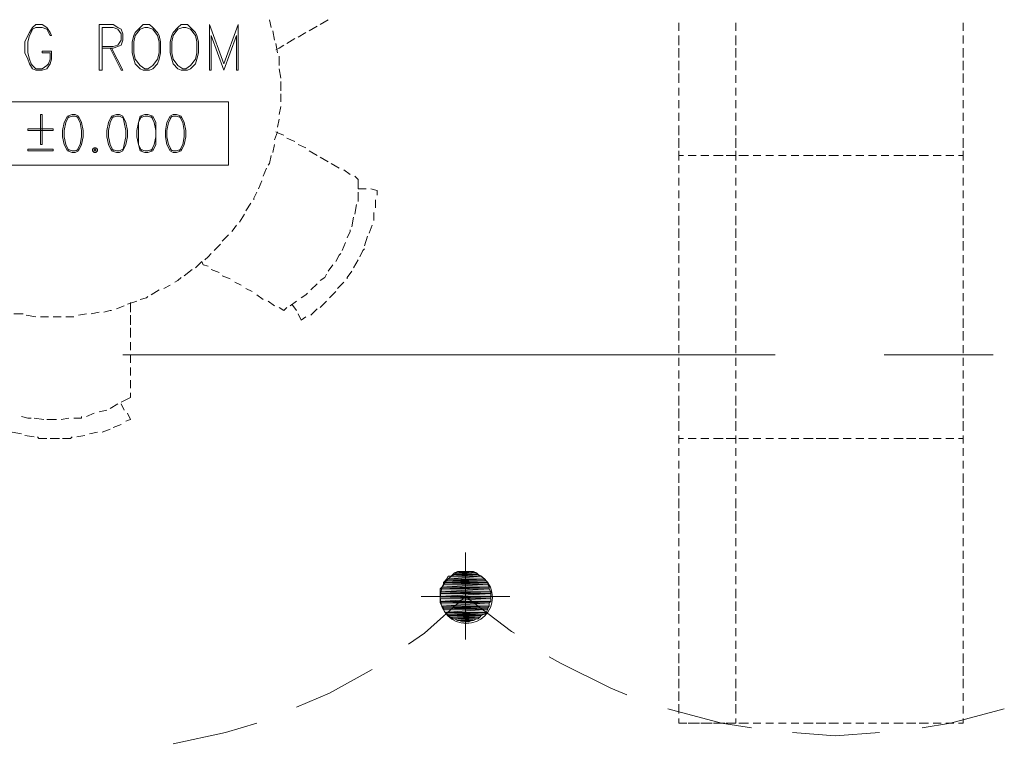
# Model space of a CAD drawing. Header units: millimetres. Extents: x 17 to 403, y 12 to 285.
# Tile 46 of 145: x 97 to 123, y 162 to 182. Entities that reach past the tile are written whole.
import ezdxf

# ---------------------------------------------------------------- set-up
doc = ezdxf.new("R2010")
doc.units = ezdxf.units.MM
doc.layers.add('FILL_FFFFFF', color=7, linetype='Continuous', true_color=0xffffff)
doc.layers.add('LINE_FFFFFF', color=7, linetype='Continuous', true_color=0xffffff)
doc.layers.add('LINE_000000', color=7, linetype='Continuous')

msp = doc.modelspace()

# ---------------------------------------------------------------- hatches: boundary and pattern name
at = {"layer": 'FILL_FFFFFF'}
h = msp.add_hatch(color=7, dxfattribs=at)
h.dxf.hatch_style = 1
h.paths.add_polyline_path([(109.22, 166.709), (108.204, 166.709), (109.135, 166.793), (109.22, 166.709)])
h = msp.add_hatch(color=7, dxfattribs=at)
h.dxf.hatch_style = 1
h.paths.add_polyline_path([(108.204, 166.709), (109.135, 166.793), (108.246, 166.793), (108.204, 166.709)])
h = msp.add_hatch(color=7, dxfattribs=at)
h.dxf.hatch_style = 1
h.paths.add_polyline_path([(109.135, 166.793), (108.246, 166.793), (109.093, 166.793), (109.135, 166.793)])
h = msp.add_hatch(color=7, dxfattribs=at)
h.dxf.hatch_style = 1
h.paths.add_polyline_path([(108.246, 166.793), (109.093, 166.793), (108.331, 166.793), (108.246, 166.793)])
h = msp.add_hatch(color=7, dxfattribs=at)
h.dxf.hatch_style = 1
h.paths.add_polyline_path([(109.093, 166.793), (108.331, 166.793), (109.051, 166.836), (109.093, 166.793)])
h = msp.add_hatch(color=7, dxfattribs=at)
h.dxf.hatch_style = 1
h.paths.add_polyline_path([(108.331, 166.793), (109.051, 166.836), (108.373, 166.836), (108.331, 166.793)])
h = msp.add_hatch(color=7, dxfattribs=at)
h.dxf.hatch_style = 1
h.paths.add_polyline_path([(109.051, 166.836), (108.373, 166.836), (109.008, 166.878), (109.051, 166.836)])
h = msp.add_hatch(color=7, dxfattribs=at)
h.dxf.hatch_style = 1
h.paths.add_polyline_path([(108.373, 166.836), (109.008, 166.878), (108.416, 166.878), (108.373, 166.836)])
h = msp.add_hatch(color=7, dxfattribs=at)
h.dxf.hatch_style = 1
h.paths.add_polyline_path([(109.008, 166.878), (108.416, 166.878), (108.924, 166.92), (109.008, 166.878)])
h = msp.add_hatch(color=7, dxfattribs=at)
h.dxf.hatch_style = 1
h.paths.add_polyline_path([(108.416, 166.878), (108.924, 166.92), (108.5, 166.92), (108.416, 166.878)])
h = msp.add_hatch(color=7, dxfattribs=at)
h.dxf.hatch_style = 1
h.paths.add_polyline_path([(108.924, 166.92), (108.5, 166.92), (108.881, 166.92), (108.924, 166.92)])
h = msp.add_hatch(color=7, dxfattribs=at)
h.dxf.hatch_style = 1
h.paths.add_polyline_path([(108.5, 166.92), (108.881, 166.92), (108.543, 166.92), (108.5, 166.92)])
h = msp.add_hatch(color=7, dxfattribs=at)
h.dxf.hatch_style = 1
h.paths.add_polyline_path([(108.543, 166.92), (108.627, 166.92), (108.797, 166.92), (108.543, 166.92)])
h = msp.add_hatch(color=7, dxfattribs=at)
h.dxf.hatch_style = 1
h.paths.add_polyline_path([(108.543, 166.92), (108.881, 166.92), (108.797, 166.92), (108.543, 166.92)])
h = msp.add_hatch(color=7, dxfattribs=at)
h.dxf.hatch_style = 1
h.paths.add_polyline_path([(108.627, 166.92), (108.797, 166.92), (108.754, 166.92), (108.627, 166.92)])
h = msp.add_hatch(color=7, dxfattribs=at)
h.dxf.hatch_style = 1
h.paths.add_polyline_path([(109.347, 166.455), (108.035, 166.455), (109.347, 166.497), (109.347, 166.455)])
h = msp.add_hatch(color=7, dxfattribs=at)
h.dxf.hatch_style = 1
h.paths.add_polyline_path([(108.035, 166.455), (109.347, 166.497), (108.077, 166.497), (108.035, 166.455)])
h = msp.add_hatch(color=7, dxfattribs=at)
h.dxf.hatch_style = 1
h.paths.add_polyline_path([(109.347, 166.497), (108.077, 166.497), (109.305, 166.582), (109.347, 166.497)])
h = msp.add_hatch(color=7, dxfattribs=at)
h.dxf.hatch_style = 1
h.paths.add_polyline_path([(108.077, 166.497), (109.305, 166.582), (108.119, 166.582), (108.077, 166.497)])
h = msp.add_hatch(color=7, dxfattribs=at)
h.dxf.hatch_style = 1
h.paths.add_polyline_path([(109.305, 166.624), (108.119, 166.624), (109.262, 166.666), (109.305, 166.624)])
h = msp.add_hatch(color=7, dxfattribs=at)
h.dxf.hatch_style = 1
h.paths.add_polyline_path([(108.119, 166.624), (109.262, 166.666), (108.162, 166.666), (108.119, 166.624)])
h = msp.add_hatch(color=7, dxfattribs=at)
h.dxf.hatch_style = 1
h.paths.add_polyline_path([(109.305, 166.582), (108.119, 166.582), (109.305, 166.624), (109.305, 166.582)])
h = msp.add_hatch(color=7, dxfattribs=at)
h.dxf.hatch_style = 1
h.paths.add_polyline_path([(108.119, 166.582), (109.305, 166.624), (108.119, 166.624), (108.119, 166.582)])
h = msp.add_hatch(color=7, dxfattribs=at)
h.dxf.hatch_style = 1
h.paths.add_polyline_path([(109.262, 166.666), (108.162, 166.666), (109.22, 166.709), (109.262, 166.666)])
h = msp.add_hatch(color=7, dxfattribs=at)
h.dxf.hatch_style = 1
h.paths.add_polyline_path([(108.162, 166.666), (109.22, 166.709), (108.204, 166.709), (108.162, 166.666)])
h = msp.add_hatch(color=7, dxfattribs=at)
h.dxf.hatch_style = 1
h.paths.add_polyline_path([(109.389, 166.37), (108.035, 166.37), (109.347, 166.455), (109.389, 166.37)])
h = msp.add_hatch(color=7, dxfattribs=at)
h.dxf.hatch_style = 1
h.paths.add_polyline_path([(108.035, 166.37), (109.347, 166.455), (108.035, 166.455), (108.035, 166.37)])
h = msp.add_hatch(color=7, dxfattribs=at)
h.dxf.hatch_style = 1
h.paths.add_polyline_path([(109.389, 166.328), (108.035, 166.328), (109.389, 166.37), (109.389, 166.328)])
h = msp.add_hatch(color=7, dxfattribs=at)
h.dxf.hatch_style = 1
h.paths.add_polyline_path([(108.035, 166.328), (109.389, 166.37), (108.035, 166.37), (108.035, 166.328)])
h = msp.add_hatch(color=7, dxfattribs=at)
h.dxf.hatch_style = 1
h.paths.add_polyline_path([(109.389, 166.243), (108.035, 166.243), (109.389, 166.328), (109.389, 166.243)])
h = msp.add_hatch(color=7, dxfattribs=at)
h.dxf.hatch_style = 1
h.paths.add_polyline_path([(108.035, 166.243), (109.389, 166.328), (108.035, 166.328), (108.035, 166.243)])
h = msp.add_hatch(color=7, dxfattribs=at)
h.dxf.hatch_style = 1
h.paths.add_polyline_path([(109.389, 166.201), (108.035, 166.201), (109.389, 166.243), (109.389, 166.201)])
h = msp.add_hatch(color=7, dxfattribs=at)
h.dxf.hatch_style = 1
h.paths.add_polyline_path([(108.035, 166.201), (109.389, 166.243), (108.035, 166.243), (108.035, 166.201)])
h = msp.add_hatch(color=7, dxfattribs=at)
h.dxf.hatch_style = 1
h.paths.add_polyline_path([(109.389, 166.116), (108.035, 166.116), (109.389, 166.201), (109.389, 166.116)])
h = msp.add_hatch(color=7, dxfattribs=at)
h.dxf.hatch_style = 1
h.paths.add_polyline_path([(108.035, 166.116), (109.389, 166.201), (108.035, 166.201), (108.035, 166.116)])
h = msp.add_hatch(color=7, dxfattribs=at)
h.dxf.hatch_style = 1
h.paths.add_polyline_path([(109.347, 166.074), (108.035, 166.074), (109.389, 166.116), (109.347, 166.074)])
h = msp.add_hatch(color=7, dxfattribs=at)
h.dxf.hatch_style = 1
h.paths.add_polyline_path([(108.035, 166.074), (109.389, 166.116), (108.035, 166.116), (108.035, 166.074)])
h = msp.add_hatch(color=7, dxfattribs=at)
h.dxf.hatch_style = 1
h.paths.add_polyline_path([(108.077, 165.989), (109.347, 166.074), (108.035, 166.074), (108.077, 165.989)])
h = msp.add_hatch(color=7, dxfattribs=at)
h.dxf.hatch_style = 1
h.paths.add_polyline_path([(109.347, 165.989), (108.077, 165.989), (109.347, 166.074), (109.347, 165.989)])
h = msp.add_hatch(color=7, dxfattribs=at)
h.dxf.hatch_style = 1
h.paths.add_polyline_path([(108.119, 165.947), (109.347, 165.989), (108.077, 165.989), (108.119, 165.947)])
h = msp.add_hatch(color=7, dxfattribs=at)
h.dxf.hatch_style = 1
h.paths.add_polyline_path([(109.305, 165.947), (108.119, 165.947), (109.347, 165.989), (109.305, 165.947)])
h = msp.add_hatch(color=7, dxfattribs=at)
h.dxf.hatch_style = 1
h.paths.add_polyline_path([(109.305, 165.904), (108.119, 165.904), (109.305, 165.947), (109.305, 165.904)])
h = msp.add_hatch(color=7, dxfattribs=at)
h.dxf.hatch_style = 1
h.paths.add_polyline_path([(108.119, 165.904), (109.305, 165.947), (108.119, 165.947), (108.119, 165.904)])
h = msp.add_hatch(color=7, dxfattribs=at)
h.dxf.hatch_style = 1
h.paths.add_polyline_path([(108.162, 165.82), (109.305, 165.904), (108.119, 165.904), (108.162, 165.82)])
h = msp.add_hatch(color=7, dxfattribs=at)
h.dxf.hatch_style = 1
h.paths.add_polyline_path([(109.262, 165.82), (108.162, 165.82), (109.305, 165.904), (109.262, 165.82)])
h = msp.add_hatch(color=7, dxfattribs=at)
h.dxf.hatch_style = 1
h.paths.add_polyline_path([(108.204, 165.777), (109.262, 165.82), (108.162, 165.82), (108.204, 165.777)])
h = msp.add_hatch(color=7, dxfattribs=at)
h.dxf.hatch_style = 1
h.paths.add_polyline_path([(109.22, 165.777), (108.204, 165.777), (109.262, 165.82), (109.22, 165.777)])
h = msp.add_hatch(color=7, dxfattribs=at)
h.dxf.hatch_style = 1
h.paths.add_polyline_path([(108.246, 165.735), (109.22, 165.777), (108.204, 165.777), (108.246, 165.735)])
h = msp.add_hatch(color=7, dxfattribs=at)
h.dxf.hatch_style = 1
h.paths.add_polyline_path([(109.135, 165.735), (108.246, 165.735), (109.22, 165.777), (109.135, 165.735)])
h = msp.add_hatch(color=7, dxfattribs=at)
h.dxf.hatch_style = 1
h.paths.add_polyline_path([(108.331, 165.693), (109.135, 165.735), (108.246, 165.735), (108.331, 165.693)])
h = msp.add_hatch(color=7, dxfattribs=at)
h.dxf.hatch_style = 1
h.paths.add_polyline_path([(109.093, 165.693), (108.331, 165.693), (109.135, 165.735), (109.093, 165.693)])
h = msp.add_hatch(color=7, dxfattribs=at)
h.dxf.hatch_style = 1
h.paths.add_polyline_path([(108.373, 165.65), (109.093, 165.693), (108.331, 165.693), (108.373, 165.65)])
h = msp.add_hatch(color=7, dxfattribs=at)
h.dxf.hatch_style = 1
h.paths.add_polyline_path([(109.051, 165.65), (108.373, 165.65), (109.093, 165.693), (109.051, 165.65)])
h = msp.add_hatch(color=7, dxfattribs=at)
h.dxf.hatch_style = 1
h.paths.add_polyline_path([(108.416, 165.65), (109.051, 165.65), (108.373, 165.65), (108.416, 165.65)])
h = msp.add_hatch(color=7, dxfattribs=at)
h.dxf.hatch_style = 1
h.paths.add_polyline_path([(108.5, 165.608), (109.008, 165.65), (108.416, 165.65), (108.5, 165.608)])
h = msp.add_hatch(color=7, dxfattribs=at)
h.dxf.hatch_style = 1
h.paths.add_polyline_path([(109.008, 165.65), (108.416, 165.65), (109.051, 165.65), (109.008, 165.65)])
h = msp.add_hatch(color=7, dxfattribs=at)
h.dxf.hatch_style = 1
h.paths.add_polyline_path([(108.924, 165.608), (108.5, 165.608), (109.008, 165.65), (108.924, 165.608)])
h = msp.add_hatch(color=7, dxfattribs=at)
h.dxf.hatch_style = 1
h.paths.add_polyline_path([(108.543, 165.608), (108.924, 165.608), (108.5, 165.608), (108.543, 165.608)])
h = msp.add_hatch(color=7, dxfattribs=at)
h.dxf.hatch_style = 1
h.paths.add_polyline_path([(108.627, 165.566), (108.881, 165.608), (108.543, 165.608), (108.627, 165.566)])
h = msp.add_hatch(color=7, dxfattribs=at)
h.dxf.hatch_style = 1
h.paths.add_polyline_path([(108.881, 165.608), (108.543, 165.608), (108.924, 165.608), (108.881, 165.608)])
h = msp.add_hatch(color=7, dxfattribs=at)
h.dxf.hatch_style = 1
h.paths.add_polyline_path([(108.797, 165.566), (108.627, 165.566), (108.881, 165.608), (108.797, 165.566)])
h = msp.add_hatch(color=7, dxfattribs=at)
h.dxf.hatch_style = 1
h.paths.add_polyline_path([(108.754, 165.566), (108.797, 165.566), (108.627, 165.566), (108.754, 165.566)])

# ---------------------------------------------------------------- linework, layer by layer
at = {"layer": 'LINE_000000', "lineweight": 0}
for p, q in [((98.891, 181.568), (98.891, 180.34)), ((101.854, 181.568), (101.854, 180.34)), ((103.505, 181.483), (103.463, 181.695)), ((104.521, 181.398), (104.733, 181.525)), ((104.817, 181.568), (105.029, 181.695)), ((114.427, 181.398), (114.427, 181.61)), ((114.427, 181.61), (114.427, 181.398)), ((115.951, 181.398), (115.951, 181.61)), ((122.047, 181.61), (122.047, 181.398)), ((101.896, 181.271), (102.235, 180.34)), ((103.59, 181.144), (103.547, 181.398)), ((104.225, 181.229), (104.436, 181.356)), ((114.427, 181.06), (114.427, 181.271)), ((114.427, 181.271), (114.427, 181.017)), ((115.951, 181.017), (115.951, 181.271)), ((122.047, 181.271), (122.047, 181.06)), ((103.674, 180.806), (103.632, 181.06)), ((103.928, 181.06), (104.14, 181.187)), ((103.717, 180.467), (103.717, 180.721)), ((114.427, 180.679), (114.427, 180.933)), ((114.427, 180.933), (114.427, 180.679)), ((115.951, 180.679), (115.951, 180.933)), ((122.047, 180.933), (122.047, 180.679)), ((114.427, 180.34), (114.427, 180.594)), ((114.427, 180.594), (114.427, 180.34)), ((115.951, 180.34), (115.951, 180.594)), ((122.047, 180.594), (122.047, 180.34)), ((103.759, 180.128), (103.717, 180.382)), ((114.427, 180.001), (114.427, 180.255)), ((114.427, 180.213), (114.427, 180.001)), ((115.951, 180.001), (115.951, 180.213)), ((122.047, 180.255), (122.047, 180.001)), ((103.759, 179.79), (103.759, 180.044)), ((103.759, 179.493), (103.759, 179.705)), ((114.427, 179.663), (114.427, 179.874)), ((114.427, 179.874), (114.427, 179.663)), ((115.951, 179.663), (115.951, 179.874)), ((122.047, 179.874), (122.047, 179.663)), ((114.427, 179.324), (114.427, 179.536)), ((114.427, 179.536), (114.427, 179.324)), ((115.951, 179.324), (115.951, 179.536)), ((122.047, 179.536), (122.047, 179.324)), ((103.717, 179.155), (103.759, 179.366)), ((114.427, 178.985), (114.427, 179.197)), ((114.427, 179.197), (114.427, 178.985)), ((115.951, 178.985), (115.951, 179.197)), ((122.047, 179.197), (122.047, 178.985)), ((103.674, 178.816), (103.717, 179.028)), ((103.59, 178.477), (103.674, 178.689)), ((114.427, 178.647), (114.427, 178.858)), ((114.427, 178.858), (114.427, 178.604)), ((115.951, 178.604), (115.951, 178.858)), ((122.047, 178.858), (122.047, 178.647)), ((103.547, 178.139), (103.59, 178.35)), ((104.14, 178.435), (103.928, 178.52)), ((104.436, 178.266), (104.225, 178.35)), ((114.427, 178.266), (114.427, 178.52)), ((114.427, 178.52), (114.427, 178.266)), ((115.951, 178.266), (115.951, 178.52)), ((122.047, 178.52), (122.047, 178.266)), ((104.733, 178.054), (104.521, 178.181)), ((114.427, 178.054), (114.427, 178.181)), ((114.427, 178.181), (114.427, 177.927)), ((115.951, 177.927), (115.951, 178.181)), ((105.029, 177.885), (104.817, 178.012)), ((105.325, 177.715), (105.114, 177.842)), ((114.554, 178.054), (114.427, 178.054)), ((114.893, 178.054), (114.681, 178.054)), ((114.681, 178.054), (114.893, 178.054)), ((115.231, 178.054), (115.02, 178.054)), ((115.02, 178.054), (115.231, 178.054)), ((115.612, 178.054), (115.358, 178.054)), ((115.358, 178.054), (115.612, 178.054)), ((115.951, 178.054), (115.697, 178.054)), ((115.697, 178.054), (115.951, 178.054)), ((116.29, 178.054), (116.036, 178.054)), ((116.036, 178.054), (116.29, 178.054)), ((116.628, 178.054), (116.417, 178.054)), ((116.417, 178.054), (116.628, 178.054)), ((116.967, 178.054), (116.755, 178.054)), ((116.755, 178.054), (116.967, 178.054)), ((117.306, 178.054), (117.094, 178.054)), ((117.094, 178.054), (117.306, 178.054)), ((117.644, 178.054), (117.433, 178.054)), ((117.433, 178.054), (117.644, 178.054)), ((118.025, 178.054), (117.771, 178.054)), ((117.771, 178.054), (118.025, 178.054)), ((118.364, 178.054), (118.11, 178.054)), ((118.11, 178.054), (118.364, 178.054)), ((118.703, 178.054), (118.449, 178.054)), ((118.449, 178.054), (118.703, 178.054)), ((119.041, 178.054), (118.83, 178.054)), ((118.83, 178.054), (119.041, 178.054)), ((119.38, 178.054), (119.168, 178.054)), ((119.168, 178.054), (119.38, 178.054)), ((119.719, 178.054), (119.507, 178.054)), ((119.507, 178.054), (119.719, 178.054)), ((120.057, 178.054), (119.846, 178.054)), ((119.846, 178.054), (120.057, 178.054)), ((120.438, 178.054), (120.184, 178.054)), ((120.184, 178.054), (120.438, 178.054)), ((120.777, 178.054), (120.523, 178.054)), ((120.523, 178.054), (120.777, 178.054)), ((121.116, 178.054), (120.862, 178.054)), ((120.862, 178.054), (121.116, 178.054)), ((121.454, 178.054), (121.243, 178.054)), ((121.243, 178.054), (121.454, 178.054)), ((121.793, 178.054), (121.581, 178.054)), ((121.581, 178.054), (121.793, 178.054)), ((103.293, 177.504), (103.378, 177.715)), ((105.622, 177.546), (105.452, 177.673)), ((114.427, 177.8), (114.427, 177.588)), ((114.427, 177.588), (114.427, 177.8)), ((115.951, 177.588), (115.951, 177.8)), ((122.047, 177.8), (122.047, 177.588)), ((103.166, 177.165), (103.251, 177.377)), ((105.833, 177.419), (105.749, 177.504)), ((105.833, 177.419), (105.833, 177.165)), ((114.427, 177.461), (114.427, 177.25)), ((114.427, 177.25), (114.427, 177.461)), ((115.951, 177.25), (115.951, 177.461)), ((122.047, 177.461), (122.047, 177.25)), ((106.045, 177.165), (105.833, 177.165)), ((105.833, 177.08), (105.833, 176.826)), ((106.341, 177.123), (106.172, 177.165)), ((106.341, 177.123), (106.341, 176.996)), ((114.427, 177.123), (114.427, 176.911)), ((114.427, 176.911), (114.427, 177.123)), ((115.951, 176.911), (115.951, 177.123)), ((122.047, 177.123), (122.047, 176.911)), ((102.828, 176.572), (102.955, 176.784)), ((106.299, 176.869), (106.299, 176.657)), ((114.427, 176.784), (114.427, 176.572)), ((114.427, 176.572), (114.427, 176.784)), ((115.951, 176.572), (115.951, 176.784)), ((122.047, 176.784), (122.047, 176.572)), ((105.791, 176.742), (105.749, 176.488)), ((106.257, 176.53), (106.257, 176.318)), ((102.658, 176.276), (102.785, 176.488)), ((105.706, 176.403), (105.664, 176.149)), ((114.427, 176.445), (114.427, 176.191)), ((114.427, 176.191), (114.427, 176.445)), ((115.951, 176.191), (115.951, 176.445)), ((122.047, 176.445), (122.047, 176.191)), ((106.214, 176.191), (106.13, 175.98)), ((114.427, 176.107), (114.427, 175.853)), ((114.427, 175.853), (114.427, 176.107)), ((115.951, 175.853), (115.951, 176.107)), ((122.047, 176.107), (122.047, 175.853)), ((102.193, 175.768), (102.362, 175.937)), ((105.495, 175.726), (105.41, 175.514)), ((106.087, 175.895), (106.003, 175.641)), ((114.427, 175.768), (114.427, 175.514)), ((114.427, 175.514), (114.427, 175.768)), ((115.951, 175.514), (115.951, 175.768)), ((122.047, 175.768), (122.047, 175.514)), ((101.981, 175.514), (102.15, 175.683)), ((101.473, 175.048), (101.642, 175.218)), ((105.833, 175.26), (105.706, 175.048)), ((114.427, 175.387), (114.427, 175.175)), ((114.427, 175.175), (114.427, 175.387)), ((115.951, 175.175), (115.951, 175.387)), ((122.047, 175.387), (122.047, 175.175)), ((101.177, 174.837), (101.388, 175.006)), ((101.896, 175.006), (102.108, 174.921)), ((105.156, 175.133), (105.029, 174.964)), ((114.427, 175.048), (114.427, 174.837)), ((114.427, 174.837), (114.427, 175.048)), ((115.951, 174.837), (115.951, 175.048)), ((122.047, 175.048), (122.047, 174.837)), ((102.193, 174.837), (102.404, 174.752)), ((102.531, 174.667), (102.701, 174.583)), ((105.452, 174.667), (105.283, 174.498)), ((114.427, 174.71), (114.427, 174.498)), ((114.427, 174.498), (114.427, 174.71)), ((115.951, 174.498), (115.951, 174.71)), ((122.047, 174.71), (122.047, 174.498)), ((100.288, 174.329), (100.499, 174.456)), ((100.626, 174.498), (100.796, 174.583)), ((102.828, 174.498), (102.997, 174.413)), ((104.733, 174.625), (104.563, 174.456)), ((105.241, 174.413), (105.071, 174.244)), ((99.653, 174.075), (99.907, 174.159)), ((103.124, 174.329), (103.293, 174.202)), ((103.42, 174.159), (103.59, 174.032)), ((104.182, 174.159), (104.013, 174.032)), ((104.987, 174.159), (104.817, 173.99)), ((114.427, 174.371), (114.427, 174.159)), ((114.427, 174.159), (114.427, 174.371)), ((115.951, 174.159), (115.951, 174.371)), ((122.047, 174.371), (122.047, 174.159)), ((98.679, 173.821), (98.891, 173.863)), ((99.356, 173.948), (99.568, 174.032)), ((103.717, 173.99), (103.844, 173.905)), ((103.928, 173.99), (103.844, 173.905)), ((104.055, 174.075), (104.182, 173.905)), ((104.733, 173.948), (104.563, 173.778)), ((114.427, 174.032), (114.427, 173.778)), ((114.427, 173.778), (114.427, 174.032)), ((115.951, 173.778), (115.951, 174.032)), ((122.047, 174.032), (122.047, 173.778)), ((96.605, 173.821), (96.859, 173.821)), ((96.943, 173.778), (97.197, 173.736)), ((97.324, 173.736), (97.536, 173.736)), ((97.663, 173.736), (97.875, 173.736)), ((98.002, 173.736), (98.213, 173.736)), ((98.34, 173.778), (98.552, 173.821)), ((99.737, 173.524), (99.737, 173.778)), ((104.225, 173.821), (104.309, 173.651)), ((104.436, 173.736), (104.309, 173.651)), ((114.427, 173.694), (114.427, 173.44)), ((114.427, 173.44), (114.427, 173.694)), ((115.951, 173.44), (115.951, 173.694)), ((122.047, 173.694), (122.047, 173.44)), ((99.737, 173.186), (99.737, 173.44)), ((114.427, 173.355), (114.427, 173.101)), ((114.427, 173.101), (114.427, 173.355)), ((115.951, 173.101), (115.951, 173.355)), ((122.047, 173.355), (122.047, 173.101)), ((99.737, 172.847), (99.737, 173.059)), ((114.427, 172.974), (114.427, 172.762)), ((114.427, 172.762), (114.427, 172.974)), ((115.951, 172.762), (115.951, 172.974)), ((122.047, 172.974), (122.047, 172.762)), ((117.009, 172.72), (99.526, 172.72)), ((99.737, 172.508), (99.737, 172.72)), ((114.427, 172.635), (114.427, 172.424)), ((114.427, 172.424), (114.427, 172.635)), ((115.951, 172.424), (115.951, 172.635)), ((122.851, 172.72), (119.93, 172.72)), ((122.047, 172.635), (122.047, 172.424)), ((99.737, 172.17), (99.737, 172.381)), ((114.427, 172.297), (114.427, 172.085)), ((114.427, 172.085), (114.427, 172.297)), ((115.951, 172.085), (115.951, 172.297)), ((122.047, 172.297), (122.047, 172.085)), ((99.737, 171.831), (99.737, 172.043)), ((114.427, 171.958), (114.427, 171.746)), ((114.427, 171.746), (114.427, 171.958)), ((115.951, 171.746), (115.951, 171.958)), ((122.047, 171.958), (122.047, 171.746)), ((99.737, 171.577), (99.483, 171.45)), ((99.737, 171.577), (99.737, 171.704)), ((114.427, 171.619), (114.427, 171.365)), ((114.427, 171.365), (114.427, 171.619)), ((115.951, 171.365), (115.951, 171.619)), ((122.047, 171.619), (122.047, 171.365)), ((99.102, 171.238), (98.891, 171.196)), ((99.399, 171.408), (99.187, 171.281)), ((99.568, 171.238), (99.483, 171.408)), ((114.427, 171.281), (114.427, 171.027)), ((114.427, 171.027), (114.427, 171.281)), ((115.951, 171.027), (115.951, 171.281)), ((122.047, 171.281), (122.047, 171.027)), ((97.409, 170.984), (97.155, 171.027)), ((98.086, 171.027), (97.875, 170.984)), ((98.764, 171.154), (98.552, 171.069)), ((99.737, 170.984), (99.61, 170.942)), ((99.737, 170.984), (99.653, 171.154)), ((99.187, 170.73), (98.975, 170.646)), ((99.483, 170.857), (99.272, 170.773)), ((114.427, 170.942), (114.427, 170.688)), ((114.427, 170.688), (114.427, 170.942)), ((115.951, 170.688), (115.951, 170.942)), ((122.047, 170.942), (122.047, 170.688)), ((96.816, 170.603), (96.562, 170.646)), ((97.155, 170.519), (96.901, 170.561)), ((97.832, 170.476), (97.578, 170.476)), ((98.51, 170.561), (98.298, 170.519)), ((98.848, 170.646), (98.637, 170.603)), ((114.427, 170.561), (114.427, 170.349)), ((114.427, 170.476), (114.427, 170.561)), ((114.554, 170.476), (114.427, 170.476)), ((114.893, 170.476), (114.681, 170.476)), ((114.681, 170.476), (114.893, 170.476)), ((115.231, 170.476), (115.02, 170.476)), ((115.02, 170.476), (115.231, 170.476)), ((115.612, 170.476), (115.358, 170.476)), ((115.358, 170.476), (115.612, 170.476)), ((115.951, 170.476), (115.697, 170.476)), ((115.697, 170.476), (115.951, 170.476)), ((115.951, 170.349), (115.951, 170.561)), ((116.29, 170.476), (116.036, 170.476)), ((116.036, 170.476), (116.29, 170.476)), ((116.628, 170.476), (116.417, 170.476)), ((116.417, 170.476), (116.628, 170.476)), ((116.967, 170.476), (116.755, 170.476)), ((116.755, 170.476), (116.967, 170.476)), ((117.306, 170.476), (117.094, 170.476)), ((117.094, 170.476), (117.306, 170.476)), ((117.644, 170.476), (117.433, 170.476)), ((117.433, 170.476), (117.644, 170.476)), ((118.025, 170.476), (117.771, 170.476)), ((117.771, 170.476), (118.025, 170.476)), ((118.364, 170.476), (118.11, 170.476)), ((118.11, 170.476), (118.364, 170.476)), ((118.703, 170.476), (118.449, 170.476)), ((118.449, 170.476), (118.703, 170.476)), ((119.041, 170.476), (118.83, 170.476)), ((118.83, 170.476), (119.041, 170.476)), ((119.38, 170.476), (119.168, 170.476)), ((119.168, 170.476), (119.38, 170.476)), ((119.719, 170.476), (119.507, 170.476)), ((119.507, 170.476), (119.719, 170.476)), ((120.057, 170.476), (119.846, 170.476)), ((119.846, 170.476), (120.057, 170.476)), ((120.438, 170.476), (120.184, 170.476)), ((120.184, 170.476), (120.438, 170.476)), ((120.777, 170.476), (120.523, 170.476)), ((120.523, 170.476), (120.777, 170.476)), ((121.116, 170.476), (120.862, 170.476)), ((120.862, 170.476), (121.116, 170.476)), ((121.454, 170.476), (121.243, 170.476)), ((121.243, 170.476), (121.454, 170.476)), ((121.793, 170.476), (121.581, 170.476)), ((121.581, 170.476), (121.793, 170.476)), ((114.427, 170.222), (114.427, 170.011)), ((114.427, 170.011), (114.427, 170.222)), ((115.951, 170.011), (115.951, 170.222)), ((122.047, 170.222), (122.047, 170.011)), ((114.427, 169.884), (114.427, 169.672)), ((114.427, 169.672), (114.427, 169.884)), ((115.951, 169.672), (115.951, 169.884)), ((122.047, 169.884), (122.047, 169.672)), ((114.427, 169.545), (114.427, 169.333)), ((114.427, 169.291), (114.427, 169.545)), ((115.951, 169.333), (115.951, 169.545)), ((122.047, 169.545), (122.047, 169.291)), ((114.427, 169.206), (114.427, 168.995)), ((114.427, 168.952), (114.427, 169.206)), ((115.951, 168.995), (115.951, 169.206)), ((122.047, 169.206), (122.047, 168.952)), ((114.427, 168.868), (114.427, 168.614)), ((114.427, 168.614), (114.427, 168.868)), ((115.951, 168.614), (115.951, 168.868)), ((122.047, 168.868), (122.047, 168.614)), ((114.427, 168.529), (114.427, 168.275)), ((114.427, 168.275), (114.427, 168.487)), ((115.951, 168.275), (115.951, 168.529)), ((122.047, 168.487), (122.047, 168.275)), ((114.427, 168.19), (114.427, 167.936)), ((114.427, 167.936), (114.427, 168.148)), ((115.951, 167.936), (115.951, 168.19)), ((122.047, 168.148), (122.047, 167.936)), ((114.427, 167.809), (114.427, 167.598)), ((114.427, 167.598), (114.427, 167.809)), ((115.951, 167.598), (115.951, 167.809)), ((122.047, 167.809), (122.047, 167.598)), ((108.712, 165.1), (108.712, 167.428)), ((114.427, 167.471), (114.427, 167.259)), ((114.427, 167.259), (114.427, 167.471)), ((115.951, 167.259), (115.951, 167.471)), ((122.047, 167.471), (122.047, 167.259)), ((114.427, 167.132), (114.427, 166.92)), ((114.427, 166.878), (114.427, 167.132)), ((115.951, 166.92), (115.951, 167.132)), ((122.047, 167.132), (122.047, 166.878)), ((114.427, 166.793), (114.427, 166.582)), ((114.427, 166.539), (114.427, 166.793)), ((115.951, 166.582), (115.951, 166.793)), ((122.047, 166.793), (122.047, 166.539)), ((107.527, 166.243), (109.855, 166.243)), ((107.527, 166.243), (109.897, 166.243)), ((114.427, 166.455), (114.427, 166.201)), ((114.427, 166.201), (114.427, 166.455)), ((115.951, 166.201), (115.951, 166.455)), ((122.047, 166.455), (122.047, 166.201)), ((114.427, 166.116), (114.427, 165.862)), ((114.427, 165.862), (114.427, 166.074)), ((115.951, 165.862), (115.951, 166.116)), ((122.047, 166.074), (122.047, 165.862)), ((114.427, 165.777), (114.427, 165.523)), ((114.427, 165.523), (114.427, 165.735)), ((115.951, 165.523), (115.951, 165.777)), ((122.047, 165.735), (122.047, 165.523)), ((114.427, 165.396), (114.427, 165.185)), ((114.427, 165.185), (114.427, 165.396)), ((115.951, 165.185), (115.951, 165.396)), ((122.047, 165.396), (122.047, 165.185)), ((114.427, 165.058), (114.427, 164.846)), ((114.427, 164.846), (114.427, 165.058)), ((115.951, 164.846), (115.951, 165.058)), ((122.047, 165.058), (122.047, 164.846)), ((114.427, 164.719), (114.427, 164.507)), ((114.427, 164.465), (114.427, 164.719)), ((115.951, 164.507), (115.951, 164.719)), ((122.047, 164.719), (122.047, 164.465)), ((114.427, 164.38), (114.427, 164.169)), ((114.427, 164.126), (114.427, 164.38)), ((115.951, 164.169), (115.951, 164.38)), ((122.047, 164.38), (122.047, 164.126)), ((114.427, 164.042), (114.427, 163.788)), ((114.427, 163.788), (114.427, 164.042)), ((115.951, 163.788), (115.951, 164.042)), ((122.047, 164.042), (122.047, 163.788)), ((114.427, 163.703), (114.427, 163.449)), ((114.427, 163.449), (114.427, 163.661)), ((115.951, 163.449), (115.951, 163.703)), ((122.047, 163.661), (122.047, 163.449)), ((114.427, 163.364), (114.427, 163.11)), ((114.427, 163.11), (114.427, 163.322)), ((115.951, 163.11), (115.951, 163.364)), ((122.047, 163.322), (122.047, 163.11)), ((114.427, 162.856), (114.427, 162.983)), ((114.554, 162.856), (114.427, 162.856)), ((114.893, 162.856), (114.681, 162.856)), ((114.723, 162.856), (114.977, 162.856)), ((115.231, 162.856), (115.02, 162.856)), ((115.104, 162.856), (115.316, 162.856)), ((115.612, 162.856), (115.358, 162.856)), ((115.443, 162.856), (115.655, 162.856)), ((115.951, 162.856), (115.697, 162.856)), ((116.29, 162.856), (116.036, 162.856)), ((116.628, 162.856), (116.417, 162.856)), ((116.967, 162.856), (116.755, 162.856)), ((117.306, 162.856), (117.094, 162.856)), ((117.644, 162.856), (117.433, 162.856)), ((118.025, 162.856), (117.771, 162.856)), ((118.364, 162.856), (118.11, 162.856)), ((118.703, 162.856), (118.449, 162.856)), ((119.041, 162.856), (118.83, 162.856)), ((119.38, 162.856), (119.168, 162.856)), ((119.719, 162.856), (119.507, 162.856)), ((120.057, 162.856), (119.846, 162.856)), ((120.438, 162.856), (120.184, 162.856)), ((120.777, 162.856), (120.523, 162.856)), ((121.116, 162.856), (120.862, 162.856)), ((121.454, 162.856), (121.243, 162.856)), ((121.793, 162.856), (121.581, 162.856))]:
    msp.add_line(p, q, dxfattribs=at)
for points in [[(97.621, 181.271), (97.578, 181.356), (97.494, 181.483), (97.367, 181.568), (97.197, 181.568), (97.113, 181.483), (97.028, 181.356), (96.986, 181.271), (96.901, 181.102), (96.901, 180.806), (96.986, 180.636), (97.028, 180.509), (97.113, 180.382), (97.197, 180.34), (97.367, 180.34), (97.494, 180.382), (97.578, 180.509), (97.621, 180.636), (97.621, 180.848), (97.367, 180.848)], [(98.891, 181.568), (99.272, 181.568), (99.399, 181.483), (99.483, 181.441), (99.526, 181.314), (99.526, 181.144), (99.483, 181.017), (99.399, 180.975), (99.272, 180.933), (98.975, 180.933)], [(101.854, 181.568), (102.235, 180.509), (102.616, 181.568)], [(102.235, 180.34), (102.574, 181.271), (102.574, 180.34), (102.616, 180.34), (102.616, 181.568)], [(97.621, 181.271), (97.578, 181.271), (97.536, 181.356), (97.494, 181.441), (97.367, 181.483), (97.197, 181.483), (97.113, 181.441), (97.07, 181.356), (97.028, 181.271), (96.986, 181.102), (96.986, 180.806), (97.028, 180.636), (97.07, 180.509), (97.113, 180.467), (97.197, 180.382), (97.367, 180.382), (97.494, 180.467), (97.536, 180.509), (97.578, 180.636), (97.578, 180.806), (97.367, 180.806), (97.367, 180.848)], [(98.975, 181.483), (98.975, 180.34), (98.891, 180.34)], [(98.975, 181.483), (99.272, 181.483), (99.399, 181.441), (99.483, 181.314), (99.483, 181.144), (99.399, 181.017), (99.272, 180.975), (98.975, 180.975)], [(101.896, 181.271), (101.896, 180.34), (101.854, 180.34)], [(103.632, 180.89), (103.717, 180.933), (103.844, 181.017)], [(99.187, 180.933), (99.483, 180.34), (99.526, 180.34), (99.229, 180.933)], [(98.086, 179.112), (98.002, 178.943), (97.959, 178.731), (97.959, 178.562), (98.002, 178.35), (98.086, 178.181)], [(98.34, 179.07), (98.256, 179.112), (98.171, 179.112), (98.044, 179.07)], [(98.298, 178.181), (98.383, 178.35), (98.425, 178.562), (98.425, 178.731), (98.383, 178.943), (98.298, 179.112)], [(99.272, 179.112), (99.187, 178.943), (99.145, 178.731), (99.145, 178.562), (99.187, 178.35), (99.272, 178.181)], [(99.526, 179.07), (99.441, 179.112), (99.356, 179.112), (99.229, 179.07)], [(99.526, 178.181), (99.568, 178.35), (99.61, 178.562), (99.61, 178.731), (99.568, 178.943), (99.526, 179.112)], [(100.034, 179.112), (99.949, 178.943), (99.949, 178.731), (99.949, 178.562), (99.949, 178.35), (100.034, 178.181)], [(100.33, 179.07), (100.203, 179.112), (100.118, 179.112), (99.991, 179.07)], [(100.288, 178.181), (100.372, 178.35), (100.415, 178.562), (100.415, 178.731), (100.372, 178.943), (100.288, 179.112)], [(100.838, 179.112), (100.753, 178.943), (100.711, 178.731), (100.711, 178.562), (100.753, 178.35), (100.838, 178.181)], [(101.092, 179.07), (100.965, 179.112), (100.88, 179.112), (100.796, 179.07)], [(101.05, 178.181), (101.134, 178.35), (101.177, 178.562), (101.177, 178.731), (101.134, 178.943), (101.05, 179.112)], [(103.844, 178.604), (103.717, 178.647), (103.632, 178.689)], [(98.044, 178.223), (98.171, 178.181), (98.256, 178.181), (98.34, 178.223)], [(99.229, 178.223), (99.356, 178.181), (99.441, 178.181), (99.526, 178.223)], [(99.991, 178.223), (100.118, 178.181), (100.203, 178.181), (100.33, 178.223)], [(100.796, 178.223), (100.88, 178.181), (100.965, 178.181), (101.092, 178.223)], [(122.047, 178.181), (122.047, 178.054), (121.92, 178.054)], [(103.42, 177.8), (103.463, 177.842), (103.505, 178.054)], [(114.427, 177.927), (114.427, 178.054), (114.554, 178.054)], [(121.92, 178.054), (122.047, 178.054), (122.047, 177.927)], [(103.039, 176.869), (103.039, 176.911), (103.124, 177.08)], [(102.447, 176.022), (102.489, 176.064), (102.574, 176.191)], [(105.622, 176.064), (105.622, 176.022), (105.537, 175.853)], [(106.003, 175.556), (105.96, 175.514), (105.876, 175.345)], [(101.642, 175.218), (101.685, 175.133), (101.812, 175.091)], [(101.727, 175.26), (101.812, 175.345), (101.896, 175.429)], [(105.368, 175.429), (105.325, 175.387), (105.241, 175.218)], [(105.664, 174.964), (105.537, 174.794), (105.537, 174.752)], [(100.923, 174.667), (101.007, 174.71), (101.092, 174.794)], [(104.987, 174.879), (104.944, 174.794), (104.817, 174.71)], [(99.991, 174.202), (100.161, 174.244), (100.203, 174.286)], [(104.479, 174.371), (104.436, 174.329), (104.309, 174.244)], [(99.018, 173.863), (99.187, 173.905), (99.229, 173.905)], [(99.737, 173.863), (99.737, 174.032), (99.737, 174.117)], [(97.07, 171.027), (96.986, 171.027), (96.816, 171.069)], [(97.748, 170.984), (97.705, 170.984), (97.494, 170.984)], [(98.425, 171.069), (98.425, 171.027), (98.213, 171.027)], [(97.494, 170.476), (97.282, 170.476), (97.24, 170.519)], [(98.171, 170.519), (98.129, 170.476), (97.917, 170.476)], [(114.427, 170.349), (114.427, 170.476), (114.554, 170.476)], [(122.047, 170.561), (122.047, 170.476), (121.92, 170.476)], [(121.92, 170.476), (122.047, 170.476), (122.047, 170.349)], [(107.188, 164.973), (107.611, 165.269), (108.712, 166.243)], [(108.712, 166.243), (109.94, 165.312), (110.024, 165.269)], [(110.956, 164.634), (111.252, 164.465), (112.607, 163.788), (113.03, 163.618)], [(104.182, 163.28), (105.071, 163.661), (106.214, 164.296)], [(114.131, 163.237), (115.57, 162.856), (116.374, 162.729)], [(120.946, 162.729), (121.708, 162.856), (123.148, 163.237)], [(100.88, 162.306), (102.277, 162.602), (103.124, 162.856)], [(114.427, 162.983), (114.427, 162.856), (114.639, 162.856)], [(115.782, 162.856), (115.951, 162.856), (115.951, 162.983)], [(122.047, 162.983), (122.047, 162.856), (121.92, 162.856)], [(117.475, 162.602), (118.618, 162.518), (119.803, 162.602)]]:
    msp.add_lwpolyline(points, dxfattribs=at)
for points in [[(100.076, 181.568), (99.991, 181.483), (99.864, 181.356), (99.822, 181.271), (99.78, 181.102), (99.78, 180.806), (99.822, 180.636), (99.864, 180.509), (99.991, 180.382), (100.076, 180.34), (100.245, 180.34), (100.33, 180.382), (100.457, 180.509), (100.499, 180.636), (100.542, 180.806), (100.542, 181.102), (100.499, 181.271), (100.457, 181.356), (100.33, 181.483), (100.245, 181.568), (100.076, 181.568)], [(101.092, 181.568), (101.007, 181.483), (100.88, 181.356), (100.838, 181.271), (100.796, 181.102), (100.796, 180.806), (100.838, 180.636), (100.88, 180.509), (101.007, 180.382), (101.092, 180.34), (101.261, 180.34), (101.346, 180.382), (101.473, 180.509), (101.515, 180.636), (101.558, 180.806), (101.558, 181.102), (101.515, 181.271), (101.473, 181.356), (101.346, 181.483), (101.261, 181.568), (101.092, 181.568)], [(100.118, 181.483), (99.991, 181.441), (99.864, 181.271), (99.822, 181.102), (99.822, 180.806), (99.864, 180.636), (99.991, 180.467), (100.118, 180.382), (100.203, 180.382), (100.33, 180.467), (100.457, 180.636), (100.499, 180.806), (100.499, 181.102), (100.457, 181.271), (100.33, 181.441), (100.203, 181.483), (100.118, 181.483)], [(101.134, 181.483), (101.007, 181.441), (100.88, 181.271), (100.838, 181.102), (100.838, 180.806), (100.88, 180.636), (101.007, 180.467), (101.134, 180.382), (101.219, 180.382), (101.346, 180.467), (101.473, 180.636), (101.515, 180.806), (101.515, 181.102), (101.473, 181.271), (101.346, 181.441), (101.219, 181.483), (101.134, 181.483)], [(102.362, 179.493), (102.362, 177.8), (93.387, 177.8), (93.387, 179.493), (102.362, 179.493)], [(97.324, 178.35), (97.324, 179.155), (97.367, 179.155), (97.367, 178.35), (97.324, 178.35)], [(98.171, 179.155), (98.044, 179.112), (97.959, 178.943), (97.917, 178.731), (97.917, 178.562), (97.959, 178.35), (98.044, 178.181), (98.171, 178.139), (98.256, 178.139), (98.34, 178.181), (98.425, 178.35), (98.467, 178.562), (98.467, 178.731), (98.425, 178.943), (98.34, 179.112), (98.256, 179.155), (98.171, 179.155)], [(99.356, 179.155), (99.229, 179.112), (99.145, 178.943), (99.102, 178.731), (99.102, 178.562), (99.145, 178.35), (99.229, 178.181), (99.356, 178.139), (99.441, 178.139), (99.526, 178.181), (99.61, 178.35), (99.653, 178.562), (99.653, 178.731), (99.61, 178.943), (99.526, 179.112), (99.441, 179.155), (99.356, 179.155)], [(100.118, 179.155), (99.991, 179.112), (99.949, 178.943), (99.907, 178.731), (99.907, 178.562), (99.949, 178.35), (99.991, 178.181), (100.118, 178.139), (100.203, 178.139), (100.33, 178.181), (100.415, 178.35), (100.415, 178.562), (100.415, 178.731), (100.415, 178.943), (100.33, 179.112), (100.203, 179.155), (100.118, 179.155)], [(100.88, 179.155), (100.796, 179.112), (100.711, 178.943), (100.669, 178.731), (100.669, 178.562), (100.711, 178.35), (100.796, 178.181), (100.88, 178.139), (100.965, 178.139), (101.092, 178.181), (101.177, 178.35), (101.219, 178.562), (101.219, 178.731), (101.177, 178.943), (101.092, 179.112), (100.965, 179.155), (100.88, 179.155)], [(96.986, 178.774), (97.663, 178.774), (97.663, 178.731), (96.986, 178.731), (96.986, 178.774)], [(96.986, 178.223), (97.663, 178.223), (97.663, 178.181), (96.986, 178.181), (96.986, 178.223)], [(98.764, 178.266), (98.721, 178.223), (98.721, 178.181), (98.764, 178.139), (98.806, 178.139), (98.848, 178.181), (98.848, 178.223), (98.806, 178.266), (98.764, 178.266)], [(98.764, 178.223), (98.806, 178.223), (98.806, 178.181), (98.764, 178.181), (98.764, 178.223)], [(109.432, 166.222), (109.417, 166.363), (109.377, 166.494), (109.312, 166.612), (109.227, 166.716), (109.124, 166.801), (109.005, 166.865), (108.874, 166.906), (108.733, 166.92), (108.592, 166.906), (108.461, 166.865), (108.343, 166.801), (108.239, 166.716), (108.154, 166.612), (108.09, 166.494), (108.049, 166.363), (108.035, 166.222), (108.049, 166.081), (108.09, 165.95), (108.154, 165.831), (108.239, 165.728), (108.343, 165.643), (108.461, 165.578), (108.592, 165.538), (108.733, 165.523), (108.874, 165.538), (109.005, 165.578), (109.124, 165.643), (109.227, 165.728), (109.312, 165.831), (109.377, 165.95), (109.417, 166.081), (109.432, 166.222)]]:
    msp.add_lwpolyline(points, close=True, dxfattribs=at)
at = {"layer": 'LINE_FFFFFF', "lineweight": 0}
for points in [[(109.22, 166.709), (108.204, 166.709), (109.135, 166.793), (109.22, 166.709)], [(108.204, 166.709), (109.135, 166.793), (108.246, 166.793), (108.204, 166.709)], [(109.135, 166.793), (108.246, 166.793), (109.093, 166.793), (109.135, 166.793)], [(108.246, 166.793), (109.093, 166.793), (108.331, 166.793), (108.246, 166.793)], [(109.093, 166.793), (108.331, 166.793), (109.051, 166.836), (109.093, 166.793)], [(108.331, 166.793), (109.051, 166.836), (108.373, 166.836), (108.331, 166.793)], [(109.051, 166.836), (108.373, 166.836), (109.008, 166.878), (109.051, 166.836)], [(108.373, 166.836), (109.008, 166.878), (108.416, 166.878), (108.373, 166.836)], [(109.008, 166.878), (108.416, 166.878), (108.924, 166.92), (109.008, 166.878)], [(108.416, 166.878), (108.924, 166.92), (108.5, 166.92), (108.416, 166.878)], [(108.924, 166.92), (108.5, 166.92), (108.881, 166.92), (108.924, 166.92)], [(108.5, 166.92), (108.881, 166.92), (108.543, 166.92), (108.5, 166.92)], [(108.543, 166.92), (108.627, 166.92), (108.797, 166.92), (108.543, 166.92)], [(108.543, 166.92), (108.881, 166.92), (108.797, 166.92), (108.543, 166.92)], [(108.627, 166.92), (108.797, 166.92), (108.754, 166.92), (108.627, 166.92)], [(109.347, 166.455), (108.035, 166.455), (109.347, 166.497), (109.347, 166.455)], [(108.035, 166.455), (109.347, 166.497), (108.077, 166.497), (108.035, 166.455)], [(109.347, 166.497), (108.077, 166.497), (109.305, 166.582), (109.347, 166.497)], [(108.077, 166.497), (109.305, 166.582), (108.119, 166.582), (108.077, 166.497)], [(109.305, 166.624), (108.119, 166.624), (109.262, 166.666), (109.305, 166.624)], [(108.119, 166.624), (109.262, 166.666), (108.162, 166.666), (108.119, 166.624)], [(109.305, 166.582), (108.119, 166.582), (109.305, 166.624), (109.305, 166.582)], [(108.119, 166.582), (109.305, 166.624), (108.119, 166.624), (108.119, 166.582)], [(109.262, 166.666), (108.162, 166.666), (109.22, 166.709), (109.262, 166.666)], [(108.162, 166.666), (109.22, 166.709), (108.204, 166.709), (108.162, 166.666)], [(109.389, 166.37), (108.035, 166.37), (109.347, 166.455), (109.389, 166.37)], [(108.035, 166.37), (109.347, 166.455), (108.035, 166.455), (108.035, 166.37)], [(109.389, 166.328), (108.035, 166.328), (109.389, 166.37), (109.389, 166.328)], [(108.035, 166.328), (109.389, 166.37), (108.035, 166.37), (108.035, 166.328)], [(109.389, 166.243), (108.035, 166.243), (109.389, 166.328), (109.389, 166.243)], [(108.035, 166.243), (109.389, 166.328), (108.035, 166.328), (108.035, 166.243)], [(109.389, 166.201), (108.035, 166.201), (109.389, 166.243), (109.389, 166.201)], [(108.035, 166.201), (109.389, 166.243), (108.035, 166.243), (108.035, 166.201)], [(109.389, 166.116), (108.035, 166.116), (109.389, 166.201), (109.389, 166.116)], [(108.035, 166.116), (109.389, 166.201), (108.035, 166.201), (108.035, 166.116)], [(109.347, 166.074), (108.035, 166.074), (109.389, 166.116), (109.347, 166.074)], [(108.035, 166.074), (109.389, 166.116), (108.035, 166.116), (108.035, 166.074)], [(108.077, 165.989), (109.347, 166.074), (108.035, 166.074), (108.077, 165.989)], [(109.347, 165.989), (108.077, 165.989), (109.347, 166.074), (109.347, 165.989)], [(108.119, 165.947), (109.347, 165.989), (108.077, 165.989), (108.119, 165.947)], [(109.305, 165.947), (108.119, 165.947), (109.347, 165.989), (109.305, 165.947)], [(109.305, 165.904), (108.119, 165.904), (109.305, 165.947), (109.305, 165.904)], [(108.119, 165.904), (109.305, 165.947), (108.119, 165.947), (108.119, 165.904)], [(108.162, 165.82), (109.305, 165.904), (108.119, 165.904), (108.162, 165.82)], [(109.262, 165.82), (108.162, 165.82), (109.305, 165.904), (109.262, 165.82)], [(108.204, 165.777), (109.262, 165.82), (108.162, 165.82), (108.204, 165.777)], [(109.22, 165.777), (108.204, 165.777), (109.262, 165.82), (109.22, 165.777)], [(108.246, 165.735), (109.22, 165.777), (108.204, 165.777), (108.246, 165.735)], [(109.135, 165.735), (108.246, 165.735), (109.22, 165.777), (109.135, 165.735)], [(108.331, 165.693), (109.135, 165.735), (108.246, 165.735), (108.331, 165.693)], [(109.093, 165.693), (108.331, 165.693), (109.135, 165.735), (109.093, 165.693)], [(108.373, 165.65), (109.093, 165.693), (108.331, 165.693), (108.373, 165.65)], [(109.051, 165.65), (108.373, 165.65), (109.093, 165.693), (109.051, 165.65)], [(108.416, 165.65), (109.051, 165.65), (108.373, 165.65), (108.416, 165.65)], [(108.5, 165.608), (109.008, 165.65), (108.416, 165.65), (108.5, 165.608)], [(109.008, 165.65), (108.416, 165.65), (109.051, 165.65), (109.008, 165.65)], [(108.924, 165.608), (108.5, 165.608), (109.008, 165.65), (108.924, 165.608)], [(108.543, 165.608), (108.924, 165.608), (108.5, 165.608), (108.543, 165.608)], [(108.627, 165.566), (108.881, 165.608), (108.543, 165.608), (108.627, 165.566)], [(108.881, 165.608), (108.543, 165.608), (108.924, 165.608), (108.881, 165.608)], [(108.797, 165.566), (108.627, 165.566), (108.881, 165.608), (108.797, 165.566)], [(108.754, 165.566), (108.797, 165.566), (108.627, 165.566), (108.754, 165.566)]]:
    msp.add_lwpolyline(points, close=True, dxfattribs=at)

doc.saveas('drawing.dxf')
